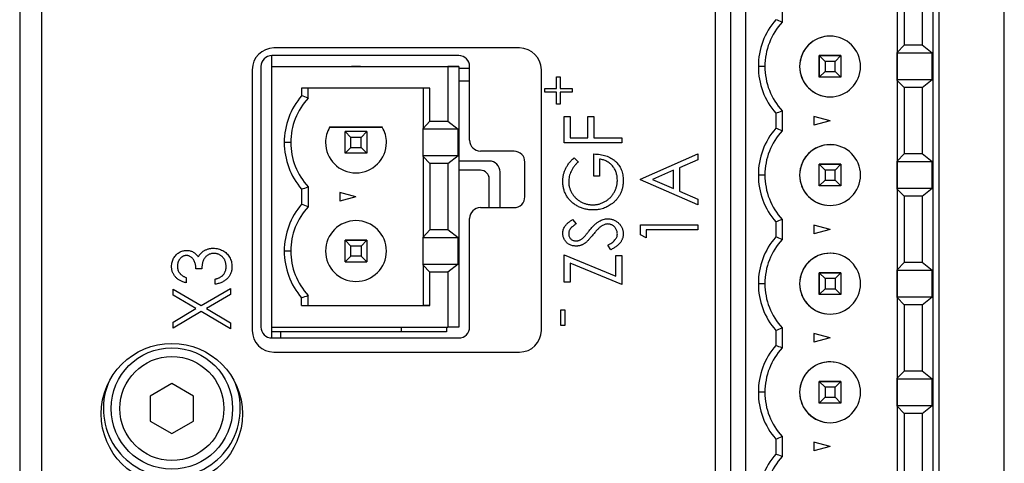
# Paper-space layout '1_1 scale views' of a CAD drawing. Header units: millimetres. Extents: x 0 to 420, y 0 to 297.
# Tile 22 of 48: x 170 to 216, y 130 to 151. Entities that reach past the tile are written whole.
import ezdxf

# ---------------------------------------------------------------- set-up
doc = ezdxf.new("R2010")
doc.units = ezdxf.units.MM

psp = doc.layouts.new('1_1 scale views')

# ---------------------------------------------------------------- linework, layer by layer
at = {"color": 7, "linetype": 'Continuous', "lineweight": 25}
for p, q in [((170.322, 208.942), (170.322, 119.542)), ((171.322, 207.742), (171.322, 89.342)), ((202.322, 182.342), (202.322, 110.342)), ((203.024, 182.242), (203.024, 110.242)), ((203.736, 110.241), (203.736, 182.241)), ((212.336, 182.241), (212.336, 110.241)), ((215.622, 110.342), (215.622, 182.342)), ((210.7, 181.241), (210.7, 111.241)), ((212.624, 117.242), (212.624, 175.242)), ((210.7, 153.097), (210.7, 149.385)), ((211.011, 152.766), (211.011, 149.716)), ((211.836, 152.766), (211.836, 149.716)), ((205.406, 151.702), (205.406, 150.781)), ((207.796, 150.129), (207.796, 150.129)), ((193.322, 149.592), (182.022, 149.592)), ((210.7, 149.385), (211.011, 149.716)), ((211.836, 149.716), (211.011, 149.716)), ((212.309, 149.346), (211.836, 149.716)), ((181.924, 148.742), (181.924, 149.242)), ((190.524, 149.242), (181.924, 149.242)), ((207.106, 149.241), (207.374, 148.974)), ((207.106, 148.241), (207.106, 149.241)), ((208.106, 149.241), (207.106, 149.241)), ((207.106, 149.241), (207.106, 149.241)), ((207.106, 149.241), (208.106, 149.241)), ((207.106, 149.241), (207.106, 148.241)), ((207.838, 148.974), (208.106, 149.241)), ((208.106, 149.241), (208.106, 148.241)), ((210.7, 149.346), (210.7, 149.385)), ((212.309, 149.346), (210.7, 149.346)), ((210.7, 148.136), (210.7, 149.346)), ((212.309, 148.136), (212.309, 149.346)), ((181.022, 148.592), (181.022, 136.592)), ((181.424, 148.742), (181.424, 136.742)), ((181.924, 148.742), (190.024, 148.742)), ((181.924, 136.742), (181.924, 148.742)), ((181.924, 148.742), (181.924, 148.742)), ((181.924, 148.742), (189.594, 148.742)), ((185.593, 148.742), (185.995, 148.742)), ((185.794, 148.742), (185.593, 148.742)), ((185.995, 148.742), (185.794, 148.742)), ((189.594, 148.742), (189.594, 148.742)), ((189.594, 148.742), (190.524, 148.742)), ((190.024, 148.742), (190.024, 146.217)), ((190.524, 148.742), (190.024, 148.742)), ((190.524, 148.742), (190.524, 136.742)), ((190.524, 148.742), (190.524, 148.742)), ((190.524, 148.662), (191.024, 148.662)), ((191.024, 145.342), (191.024, 148.742)), ((194.322, 136.592), (194.322, 148.592)), ((204.606, 148.741), (204.306, 148.741)), ((206.206, 148.741), (206.206, 148.741)), ((207.374, 148.974), (207.374, 148.509)), ((207.838, 148.974), (207.374, 148.974)), ((207.838, 148.509), (207.838, 148.974)), ((195.025, 147.72), (195.025, 148.267)), ((195.025, 148.267), (195.191, 148.267)), ((195.191, 148.267), (195.191, 147.72)), ((207.106, 148.241), (207.374, 148.509)), ((208.106, 148.241), (207.106, 148.241)), ((207.374, 148.509), (207.838, 148.509)), ((208.106, 148.241), (207.838, 148.509)), ((210.7, 148.097), (210.7, 148.136)), ((210.7, 148.136), (212.309, 148.136)), ((211.836, 147.766), (212.309, 148.136)), ((189.199, 147.742), (183.294, 147.742)), ((183.294, 147.742), (183.294, 147.396)), ((183.594, 147.281), (183.594, 147.742)), ((188.887, 147.742), (188.887, 145.886)), ((189.199, 146.217), (189.199, 147.742)), ((190.524, 148.085), (191.024, 148.085)), ((194.479, 147.554), (194.479, 147.72)), ((194.479, 147.72), (195.025, 147.72)), ((195.191, 147.72), (195.737, 147.72)), ((195.737, 147.72), (195.737, 147.554)), ((211.011, 147.766), (210.7, 148.097)), ((210.7, 148.097), (210.7, 144.385)), ((211.836, 147.766), (211.011, 147.766)), ((211.011, 147.766), (211.011, 144.716)), ((211.836, 147.766), (211.836, 144.716)), ((195.025, 147.554), (194.479, 147.554)), ((195.025, 147.008), (195.025, 147.554)), ((195.737, 147.554), (195.191, 147.554)), ((195.191, 147.554), (195.191, 147.008)), ((207.417, 147.354), (207.417, 147.354)), ((195.191, 147.008), (195.025, 147.008)), ((195.377, 145.22), (195.377, 146.442)), ((195.377, 146.442), (195.648, 146.442)), ((195.648, 146.442), (195.648, 145.458)), ((196.462, 145.458), (196.462, 146.442)), ((196.462, 146.442), (196.733, 146.442)), ((196.733, 146.442), (196.733, 145.458)), ((205.106, 146.587), (205.106, 145.896)), ((205.406, 146.702), (205.406, 145.781)), ((207.606, 146.241), (206.856, 146.442)), ((206.856, 146.442), (206.856, 146.041)), ((184.582, 145.942), (187.007, 145.942)), ((184.582, 145.942), (184.582, 145.942)), ((187.007, 145.942), (184.582, 145.942)), ((187.007, 145.942), (187.007, 145.942)), ((188.887, 145.886), (189.199, 146.217)), ((188.887, 145.847), (188.887, 145.886)), ((189.199, 146.217), (190.024, 146.217)), ((190.024, 146.217), (190.497, 145.847)), ((207.606, 146.241), (206.856, 146.041)), ((185.562, 145.474), (185.294, 145.742)), ((185.294, 144.742), (185.294, 145.742)), ((186.294, 145.742), (185.294, 145.742)), ((186.294, 145.742), (185.294, 145.742)), ((185.562, 145.01), (185.562, 145.474)), ((186.026, 145.474), (185.562, 145.474)), ((186.026, 145.474), (186.294, 145.742)), ((186.026, 145.01), (186.026, 145.474)), ((186.294, 145.742), (186.294, 144.742)), ((190.497, 145.847), (188.887, 145.847)), ((188.887, 144.637), (188.887, 145.847)), ((190.497, 144.637), (190.497, 145.847)), ((195.648, 145.458), (196.462, 145.458)), ((196.733, 145.458), (198.022, 145.458)), ((198.022, 145.458), (198.022, 145.22)), ((182.794, 145.242), (182.494, 145.242)), ((184.394, 145.242), (184.394, 145.242)), ((185.294, 144.742), (185.562, 145.01)), ((185.562, 145.01), (186.026, 145.01)), ((186.294, 144.742), (186.026, 145.01)), ((198.022, 145.22), (195.377, 145.22)), ((207.796, 145.129), (207.796, 145.129)), ((186.294, 144.742), (185.294, 144.742)), ((188.887, 144.598), (188.887, 144.637)), ((188.887, 144.637), (190.497, 144.637)), ((188.887, 144.598), (188.887, 140.886)), ((189.199, 144.267), (188.887, 144.598)), ((190.024, 144.267), (190.497, 144.637)), ((193.065, 144.842), (191.524, 144.842)), ((195.828, 144.542), (196.021, 144.351)), ((196.733, 143.694), (196.733, 144.712)), ((198.877, 143.558), (201.522, 144.712)), ((201.522, 144.712), (201.522, 144.449)), ((210.7, 144.385), (211.011, 144.716)), ((211.836, 144.716), (211.011, 144.716)), ((212.309, 144.346), (211.836, 144.716)), ((189.199, 144.267), (189.199, 141.217)), ((190.024, 144.267), (189.199, 144.267)), ((190.024, 144.267), (190.024, 141.217)), ((191.924, 144.385), (190.524, 144.385)), ((193.565, 142.742), (193.565, 144.342)), ((197.005, 144.474), (197.005, 143.694)), ((201.522, 144.449), (200.674, 144.08)), ((200.674, 144.08), (200.674, 143.003)), ((207.106, 144.241), (207.374, 143.974)), ((208.106, 144.241), (207.106, 144.241)), ((207.106, 143.241), (207.106, 144.241)), ((207.106, 143.241), (207.106, 144.241)), ((207.106, 144.241), (207.106, 144.241)), ((207.106, 144.241), (208.106, 144.241)), ((207.838, 143.974), (208.106, 144.241)), ((208.106, 144.241), (208.106, 143.241)), ((210.7, 144.346), (210.7, 144.385)), ((212.309, 144.346), (210.7, 144.346)), ((210.7, 143.136), (210.7, 144.346)), ((212.309, 143.136), (212.309, 144.346)), ((191.524, 143.962), (190.524, 143.962)), ((191.524, 143.962), (190.524, 143.962)), ((191.524, 143.962), (191.524, 143.962)), ((191.912, 143.659), (191.912, 143.659)), ((192.424, 142.242), (192.424, 143.885)), ((197.005, 143.694), (196.733, 143.694)), ((200.403, 143.961), (199.44, 143.541)), ((200.403, 143.122), (200.403, 143.961)), ((204.606, 143.741), (204.306, 143.741)), ((206.206, 143.741), (206.206, 143.741)), ((207.838, 143.974), (207.374, 143.974)), ((207.374, 143.974), (207.374, 143.509)), ((207.838, 143.509), (207.838, 143.974)), ((183.594, 143.202), (183.594, 142.281)), ((191.924, 142.242), (191.924, 143.562)), ((198.877, 143.524), (198.877, 143.558)), ((201.522, 142.371), (198.877, 143.524)), ((199.44, 143.541), (200.403, 143.122)), ((207.106, 143.241), (207.374, 143.509)), ((208.106, 143.241), (207.106, 143.241)), ((207.374, 143.509), (207.838, 143.509)), ((208.106, 143.241), (207.838, 143.509)), ((183.294, 143.088), (183.294, 142.396)), ((185.794, 142.742), (185.044, 142.943)), ((185.044, 142.943), (185.044, 142.541)), ((185.794, 142.742), (185.044, 142.541)), ((200.674, 143.003), (201.522, 142.633)), ((210.7, 143.097), (210.7, 143.136)), ((210.7, 143.136), (212.309, 143.136)), ((210.7, 143.097), (210.7, 139.385)), ((211.011, 142.766), (210.7, 143.097)), ((211.011, 142.766), (211.011, 139.716)), ((211.836, 142.766), (211.011, 142.766)), ((211.836, 142.766), (212.309, 143.136)), ((211.836, 142.766), (211.836, 139.716)), ((201.522, 142.633), (201.522, 142.371)), ((207.417, 142.354), (207.417, 142.354)), ((191.524, 142.242), (193.065, 142.242)), ((191.024, 136.742), (191.024, 141.742)), ((195.757, 141.693), (195.919, 141.492)), ((198.877, 140.987), (198.877, 141.455)), ((198.877, 141.455), (201.522, 141.455)), ((201.522, 141.455), (201.522, 141.218)), ((205.106, 141.587), (205.106, 140.896)), ((205.406, 141.702), (205.406, 140.781)), ((207.606, 141.241), (206.856, 141.442)), ((206.856, 141.442), (206.856, 141.041)), ((188.887, 140.886), (189.199, 141.217)), ((188.887, 140.847), (188.887, 140.886)), ((190.024, 141.217), (189.199, 141.217)), ((190.497, 140.847), (190.024, 141.217)), ((199.148, 140.845), (198.877, 140.987)), ((201.522, 141.218), (199.148, 141.218)), ((199.148, 141.218), (199.148, 140.845)), ((207.606, 141.241), (206.856, 141.041)), ((185.294, 140.742), (185.562, 140.474)), ((186.294, 140.742), (185.294, 140.742)), ((185.294, 139.742), (185.294, 140.742)), ((185.294, 140.742), (186.294, 140.742)), ((186.026, 140.474), (185.562, 140.474)), ((185.562, 140.01), (185.562, 140.474)), ((186.026, 140.474), (186.294, 140.742)), ((186.026, 140.474), (186.026, 140.01)), ((186.294, 140.742), (186.294, 139.742)), ((190.497, 140.847), (188.887, 140.847)), ((188.887, 139.637), (188.887, 140.847)), ((190.497, 139.637), (190.497, 140.847)), ((197.512, 140.302), (197.378, 140.511)), ((182.794, 140.242), (182.494, 140.242)), ((185.562, 140.01), (185.294, 139.742)), ((186.026, 140.01), (185.562, 140.01)), ((186.026, 140.01), (186.294, 139.742)), ((195.377, 138.809), (195.377, 140.064)), ((195.377, 140.064), (197.751, 139.08)), ((197.751, 139.08), (197.751, 140.031)), ((197.751, 140.031), (198.022, 140.031)), ((198.022, 140.031), (198.022, 138.708)), ((207.796, 140.129), (207.796, 140.129)), ((185.294, 139.742), (186.294, 139.742)), ((188.887, 139.598), (188.887, 139.637)), ((188.887, 139.637), (190.497, 139.637)), ((188.887, 139.598), (188.887, 137.742)), ((189.199, 139.267), (188.887, 139.598)), ((190.497, 139.637), (190.024, 139.267)), ((198.022, 138.708), (195.648, 139.692)), ((195.648, 139.692), (195.648, 138.809)), ((210.7, 139.385), (211.011, 139.716)), ((211.836, 139.716), (211.011, 139.716)), ((212.309, 139.346), (211.836, 139.716)), ((178.699, 139.425), (178.428, 139.425)), ((189.199, 137.742), (189.199, 139.267)), ((190.024, 139.267), (189.199, 139.267)), ((190.024, 139.267), (190.024, 136.742)), ((207.106, 139.241), (207.374, 138.974)), ((208.106, 139.241), (207.106, 139.241)), ((207.106, 138.241), (207.106, 139.241)), ((207.106, 139.241), (207.106, 138.241)), ((207.106, 139.241), (207.106, 139.241)), ((207.106, 139.241), (208.106, 139.241)), ((207.838, 138.974), (208.106, 139.241)), ((208.106, 139.241), (208.106, 138.241)), ((210.7, 139.346), (210.7, 139.385)), ((212.309, 139.346), (210.7, 139.346)), ((210.7, 138.136), (210.7, 139.346)), ((212.309, 138.136), (212.309, 139.346)), ((177.987, 139.018), (177.987, 138.78)), ((179.31, 138.712), (179.31, 138.95)), ((195.648, 138.809), (195.377, 138.809)), ((204.606, 138.741), (204.306, 138.741)), ((206.206, 138.741), (206.206, 138.741)), ((207.838, 138.974), (207.374, 138.974)), ((207.374, 138.974), (207.374, 138.509)), ((207.838, 138.974), (207.838, 138.509)), ((177.377, 138.492), (178.67, 137.733)), ((177.377, 138.211), (177.377, 138.492)), ((178.431, 137.593), (177.377, 138.211)), ((178.67, 137.733), (180.022, 138.526)), ((180.022, 138.245), (178.91, 137.593)), ((180.022, 138.526), (180.022, 138.245)), ((183.594, 137.742), (183.594, 138.202)), ((207.106, 138.241), (207.374, 138.509)), ((208.106, 138.241), (207.106, 138.241)), ((207.374, 138.509), (207.838, 138.509)), ((208.106, 138.241), (207.838, 138.509)), ((183.294, 137.742), (183.294, 138.088)), ((183.294, 137.742), (189.199, 137.742)), ((183.294, 137.742), (183.594, 137.742)), ((183.594, 137.742), (183.594, 137.742)), ((183.594, 137.742), (188.887, 137.742)), ((189.199, 137.742), (188.887, 137.742)), ((188.887, 137.742), (188.887, 137.742)), ((210.7, 138.097), (210.7, 138.136)), ((210.7, 138.136), (212.309, 138.136)), ((211.011, 137.766), (210.7, 138.097)), ((210.7, 138.097), (210.7, 134.385)), ((211.836, 137.766), (211.011, 137.766)), ((211.011, 137.766), (211.011, 134.716)), ((211.836, 137.766), (212.309, 138.136)), ((211.836, 137.766), (211.836, 134.716)), ((177.377, 136.974), (178.431, 137.593)), ((178.67, 137.453), (177.377, 136.694)), ((180.022, 136.66), (178.67, 137.453)), ((178.91, 137.593), (180.022, 136.94)), ((195.215, 136.822), (195.215, 137.534)), ((195.215, 137.534), (195.405, 137.534)), ((195.405, 137.534), (195.405, 136.822)), ((207.417, 137.354), (207.417, 137.354)), ((177.377, 136.694), (177.377, 136.974)), ((180.022, 136.94), (180.022, 136.66)), ((195.405, 136.822), (195.215, 136.822)), ((181.924, 136.242), (181.924, 136.742)), ((181.924, 136.742), (190.024, 136.742)), ((187.869, 136.527), (181.924, 136.527)), ((182.324, 136.527), (182.324, 136.242)), ((182.324, 136.527), (182.324, 136.242)), ((189.959, 136.742), (189.959, 136.527)), ((190.524, 136.742), (190.024, 136.742)), ((205.106, 136.587), (205.106, 135.896)), ((205.406, 136.702), (205.406, 135.781)), ((207.606, 136.241), (206.856, 136.442)), ((206.856, 136.442), (206.856, 136.041)), ((181.924, 136.242), (190.524, 136.242)), ((207.606, 136.241), (206.856, 136.041)), ((182.022, 135.592), (193.322, 135.592)), ((207.796, 135.129), (207.796, 135.129)), ((210.7, 134.385), (211.011, 134.716)), ((211.836, 134.716), (211.011, 134.716)), ((212.309, 134.346), (211.836, 134.716)), ((177.324, 134.146), (176.324, 133.569)), ((178.324, 133.569), (177.324, 134.146)), ((207.106, 134.241), (207.374, 133.974)), ((207.106, 133.241), (207.106, 134.241)), ((208.106, 134.241), (207.106, 134.241)), ((207.106, 134.241), (207.106, 134.241)), ((207.106, 134.241), (208.106, 134.241)), ((207.106, 133.241), (207.106, 134.241)), ((207.838, 133.974), (208.106, 134.241)), ((208.106, 134.241), (208.106, 133.241)), ((210.7, 134.346), (210.7, 134.385)), ((212.309, 134.346), (210.7, 134.346)), ((210.7, 133.136), (210.7, 134.346)), ((212.309, 133.136), (212.309, 134.346)), ((204.606, 133.741), (204.306, 133.741)), ((206.206, 133.741), (206.206, 133.741)), ((207.374, 133.974), (207.374, 133.509)), ((207.838, 133.974), (207.374, 133.974)), ((207.838, 133.509), (207.838, 133.974)), ((176.324, 133.569), (176.324, 132.414)), ((178.324, 132.414), (178.324, 133.569)), ((207.106, 133.241), (207.374, 133.509)), ((208.106, 133.241), (207.106, 133.241)), ((207.374, 133.509), (207.838, 133.509)), ((208.106, 133.241), (207.838, 133.509)), ((210.7, 133.097), (210.7, 133.136)), ((210.7, 133.136), (212.309, 133.136)), ((211.011, 132.766), (210.7, 133.097)), ((210.7, 133.097), (210.7, 129.385)), ((211.836, 132.766), (211.011, 132.766)), ((211.011, 132.766), (211.011, 129.716)), ((211.836, 132.766), (212.309, 133.136)), ((211.836, 132.766), (211.836, 129.716)), ((176.324, 132.414), (177.324, 131.837)), ((177.324, 131.837), (178.324, 132.414)), ((207.417, 132.354), (207.417, 132.354)), ((205.106, 131.587), (205.106, 130.896)), ((205.406, 131.702), (205.406, 130.781)), ((207.606, 131.241), (206.856, 131.442)), ((206.856, 131.442), (206.856, 131.041)), ((207.606, 131.241), (206.856, 131.041))]:
    psp.add_line(p, q, dxfattribs=at)
at = {"color": 8, "linetype": 'Continuous', "lineweight": 25}
psp.add_line((187.869, 136.742), (187.869, 136.527), dxfattribs=at)
at = {"color": 7, "linetype": 'Continuous', "lineweight": 25, "flags": 128}
psp.add_lwpolyline([(189.959, 136.527), (189.919, 136.527), (189.8, 136.527), (189.607, 136.527), (189.347, 136.527), (189.03, 136.527), (188.669, 136.527), (188.277, 136.527), (187.869, 136.527)], dxfattribs=at)
at = {"color": 7, "linetype": 'Continuous', "lineweight": 25}
for centre, radius in [((177.322, 132.742), 3.25), ((177.324, 132.992), 2.794), ((177.324, 132.992), 2.394)]:
    psp.add_circle(centre, radius, dxfattribs=at)
for centre, radius, start, end in [((207.606, 148.741), 3.3, 139.2509, 180), ((207.606, 148.741), 3, 137.1666, 180), ((207.606, 148.741), 1.4, 360, 180), ((207.606, 148.741), 1.4, 82.2325, 180), ((182.022, 148.592), 1, 90, 180), ((193.322, 148.592), 1, 0, 90), ((181.924, 148.742), 0.5, 90, 180), ((190.524, 148.742), 0.5, 0, 90), ((207.606, 148.741), 3.3, 180, 220.7491), ((207.606, 148.741), 3, 180, 222.8334), ((207.606, 148.741), 1.4, 180, 360), ((207.606, 148.741), 1.4, 180, 262.2325), ((185.794, 145.242), 3.3, 139.2509, 180), ((185.794, 145.242), 3, 137.1666, 180), ((185.794, 145.242), 1.4, 150, 180), ((185.794, 145.242), 1.4, 150, 180), ((185.794, 145.242), 1.4, 0, 30), ((185.794, 145.242), 1.4, 0, 30), ((207.606, 143.741), 3.3, 139.2509, 180), ((207.606, 143.741), 3, 137.1666, 180), ((185.794, 145.242), 3.3, 180, 220.7491), ((185.794, 145.242), 3, 180, 222.8334), ((185.794, 145.242), 3, 180, 222.8334), ((185.794, 145.242), 1.4, 180, 0), ((191.524, 145.342), 0.5, 180, 270), ((207.606, 143.741), 1.4, 360, 180), ((207.606, 143.741), 1.4, 82.2325, 180), ((193.065, 144.342), 0.5, 0, 90), ((191.924, 143.885), 0.5, 0, 90), ((191.524, 143.562), 0.4, 0, 90), ((191.524, 143.562), 0.4, 14.0362, 90), ((207.606, 143.741), 3.3, 180, 220.7491), ((207.606, 143.741), 3, 180, 222.8334), ((207.606, 143.741), 1.4, 180, 360), ((207.606, 143.741), 1.4, 180, 262.2325), ((193.065, 142.742), 0.5, 270, 0), ((185.794, 140.242), 3.3, 139.2509, 180), ((185.794, 140.242), 3, 137.1666, 180), ((191.524, 141.742), 0.5, 90, 180), ((185.794, 140.242), 1.4, 0, 180), ((185.794, 140.242), 1.4, 0, 180), ((207.606, 138.741), 3.3, 139.2509, 180), ((207.606, 138.741), 3, 137.1666, 180), ((185.794, 140.242), 3.3, 180, 220.7491), ((185.794, 140.242), 3, 180, 222.8334), ((185.794, 140.242), 3, 180, 222.8334), ((185.794, 140.242), 1.4, 180, 0), ((207.606, 138.741), 1.4, 360, 180), ((207.606, 138.741), 1.4, 82.2325, 180), ((207.606, 138.741), 3.3, 180, 220.7491), ((207.606, 138.741), 3, 180, 222.8334), ((207.606, 138.741), 1.4, 180, 360), ((207.606, 138.741), 1.4, 180, 262.2325), ((182.022, 136.592), 1, 180, 270), ((181.924, 136.742), 0.5, 180, 270), ((190.524, 136.742), 0.5, 270, 0), ((193.322, 136.592), 1, 270, 0), ((207.606, 133.741), 3.3, 139.2509, 180), ((207.606, 133.741), 3, 137.1666, 180), ((207.606, 133.741), 1.4, 360, 180), ((207.606, 133.741), 1.4, 82.2325, 180), ((177.322, 132.992), 3.15, 158.4902, 270), ((177.322, 132.992), 3.15, 270, 21.5098), ((207.606, 133.741), 3.3, 180, 220.7491), ((207.606, 133.741), 3, 180, 222.8334), ((207.606, 133.741), 1.4, 180, 360), ((207.606, 133.741), 1.4, 180, 262.2325), ((207.606, 128.741), 3.3, 139.2509, 180), ((207.606, 128.741), 3, 137.1666, 180)]:
    psp.add_arc(centre, radius, start, end, dxfattribs=at)
for points in [[(205.406, 150.781), (205.306, 150.82), (205.206, 150.858), (205.106, 150.896)], [(183.594, 147.281), (183.494, 147.32), (183.394, 147.359), (183.294, 147.396)], [(205.106, 146.587), (205.206, 146.625), (205.306, 146.663), (205.406, 146.702)], [(205.406, 145.781), (205.306, 145.82), (205.206, 145.858), (205.106, 145.896)], [(183.294, 143.088), (183.394, 143.125), (183.494, 143.163), (183.594, 143.202)], [(183.594, 142.281), (183.494, 142.32), (183.394, 142.359), (183.294, 142.396)], [(205.106, 141.587), (205.206, 141.625), (205.306, 141.663), (205.406, 141.702)], [(205.406, 140.781), (205.306, 140.82), (205.206, 140.858), (205.106, 140.896)], [(183.294, 138.088), (183.394, 138.125), (183.494, 138.163), (183.594, 138.202)], [(205.106, 136.587), (205.206, 136.625), (205.306, 136.663), (205.406, 136.702)], [(205.406, 135.781), (205.306, 135.82), (205.206, 135.858), (205.106, 135.896)], [(205.106, 131.587), (205.206, 131.625), (205.306, 131.663), (205.406, 131.702)], [(205.406, 130.781), (205.306, 130.82), (205.206, 130.858), (205.106, 130.896)]]:
    psp.add_open_spline(points, degree=3, dxfattribs=at)
for points, knots in [([(195.309, 143.446), (195.309, 143.471), (195.31, 143.521), (195.316, 143.596), (195.326, 143.669), (195.339, 143.741), (195.356, 143.812), (195.377, 143.882), (195.403, 143.951), (195.432, 144.019), (195.465, 144.086), (195.503, 144.152), (195.545, 144.219), (195.593, 144.284), (195.645, 144.35), (195.702, 144.414), (195.762, 144.479), (195.806, 144.521), (195.828, 144.542)], [0, 0, 0, 0, 0.0602036, 0.1201411, 0.179121, 0.2377236, 0.2962097, 0.3546634, 0.4128493, 0.4718916, 0.5315934, 0.5925176, 0.6554131, 0.7200994, 0.7867494, 0.8555214, 0.9265748, 1, 1, 1, 1]), ([(196.733, 144.712), (196.784, 144.71), (196.883, 144.708), (197.027, 144.691), (197.164, 144.666), (197.292, 144.629), (197.412, 144.583), (197.524, 144.525), (197.629, 144.458), (197.724, 144.381), (197.81, 144.295), (197.886, 144.202), (197.949, 144.101), (198.001, 143.993), (198.041, 143.879), (198.07, 143.758), (198.087, 143.63), (198.089, 143.542), (198.09, 143.497)], [0, 0, 0, 0, 0.073867, 0.144522, 0.211791, 0.276489, 0.339083, 0.400258, 0.460177, 0.520194, 0.579322, 0.637323, 0.694965, 0.752566, 0.811419, 0.87164, 0.934384, 1, 1, 1, 1]), ([(196.021, 144.351), (195.986, 144.318), (195.919, 144.251), (195.829, 144.143), (195.753, 144.03), (195.691, 143.914), (195.642, 143.795), (195.607, 143.677), (195.584, 143.561), (195.581, 143.483), (195.58, 143.445)], [0, 0, 0, 0, 0.139721, 0.274607, 0.405509, 0.533755, 0.657714, 0.775781, 0.889741, 1, 1, 1, 1]), ([(197.819, 143.514), (197.818, 143.546), (197.817, 143.607), (197.806, 143.698), (197.789, 143.784), (197.763, 143.867), (197.732, 143.947), (197.692, 144.022), (197.646, 144.094), (197.593, 144.162), (197.534, 144.224), (197.472, 144.281), (197.404, 144.33), (197.333, 144.373), (197.257, 144.409), (197.177, 144.438), (197.092, 144.46), (197.034, 144.47), (197.005, 144.474)], [0, 0, 0, 0, 0.067961, 0.133633, 0.197438, 0.259579, 0.321561, 0.382995, 0.444612, 0.506931, 0.569085, 0.62994, 0.690332, 0.750208, 0.810958, 0.872254, 0.935348, 1, 1, 1, 1]), ([(196.698, 142.134), (196.667, 142.134), (196.605, 142.135), (196.514, 142.143), (196.424, 142.156), (196.335, 142.175), (196.248, 142.2), (196.163, 142.229), (196.08, 142.264), (195.998, 142.303), (195.919, 142.348), (195.845, 142.397), (195.775, 142.449), (195.709, 142.506), (195.648, 142.566), (195.591, 142.631), (195.538, 142.7), (195.491, 142.772), (195.448, 142.848), (195.41, 142.926), (195.379, 143.007), (195.353, 143.09), (195.334, 143.175), (195.32, 143.263), (195.31, 143.354), (195.309, 143.415), (195.309, 143.446)], [0, 0, 0, 0, 0.043752, 0.086902, 0.1296, 0.171756, 0.214081, 0.256123, 0.298672, 0.341237, 0.38374, 0.425368, 0.466369, 0.506879, 0.547294, 0.587618, 0.628025, 0.668757, 0.709595, 0.750053, 0.790569, 0.831201, 0.872251, 0.914042, 0.956496, 1, 1, 1, 1]), ([(195.58, 143.445), (195.58, 143.422), (195.581, 143.375), (195.589, 143.306), (195.6, 143.237), (195.617, 143.169), (195.638, 143.102), (195.664, 143.036), (195.695, 142.971), (195.731, 142.907), (195.769, 142.845), (195.813, 142.787), (195.859, 142.731), (195.909, 142.68), (195.962, 142.632), (196.018, 142.588), (196.078, 142.548), (196.14, 142.511), (196.205, 142.478), (196.272, 142.449), (196.339, 142.426), (196.407, 142.405), (196.476, 142.39), (196.546, 142.38), (196.616, 142.372), (196.664, 142.371), (196.688, 142.371)], [0, 0, 0, 0, 0.04086, 0.081623, 0.122417, 0.162865, 0.203767, 0.245308, 0.287383, 0.330177, 0.37301, 0.415276, 0.457228, 0.499021, 0.540647, 0.582301, 0.624179, 0.666896, 0.709514, 0.751644, 0.79304, 0.834649, 0.875558, 0.916866, 0.958212, 1, 1, 1, 1]), ([(196.688, 142.371), (196.712, 142.371), (196.761, 142.372), (196.833, 142.38), (196.905, 142.391), (196.976, 142.408), (197.045, 142.429), (197.115, 142.455), (197.182, 142.486), (197.249, 142.52), (197.313, 142.56), (197.375, 142.602), (197.432, 142.649), (197.487, 142.699), (197.538, 142.752), (197.584, 142.81), (197.628, 142.871), (197.668, 142.935), (197.703, 143.001), (197.735, 143.07), (197.76, 143.14), (197.781, 143.212), (197.799, 143.285), (197.81, 143.36), (197.818, 143.437), (197.819, 143.488), (197.819, 143.514)], [0, 0, 0, 0, 0.040913, 0.081723, 0.122258, 0.162728, 0.203318, 0.244385, 0.28603, 0.328182, 0.370467, 0.412394, 0.453492, 0.494597, 0.535891, 0.577176, 0.619032, 0.661219, 0.703509, 0.745546, 0.78755, 0.829276, 0.871256, 0.913546, 0.956421, 1, 1, 1, 1]), ([(198.09, 143.497), (198.09, 143.469), (198.089, 143.415), (198.083, 143.334), (198.074, 143.255), (198.06, 143.179), (198.042, 143.105), (198.02, 143.033), (197.995, 142.963), (197.966, 142.895), (197.932, 142.83), (197.895, 142.767), (197.854, 142.706), (197.809, 142.647), (197.761, 142.59), (197.707, 142.536), (197.651, 142.484), (197.61, 142.451), (197.59, 142.435)], [0, 0, 0, 0, 0.06786, 0.134132, 0.198965, 0.262597, 0.325146, 0.3865, 0.447578, 0.507762, 0.567858, 0.627895, 0.688079, 0.748875, 0.810239, 0.872356, 0.935747, 1, 1, 1, 1]), ([(197.59, 142.435), (197.558, 142.411), (197.493, 142.363), (197.391, 142.302), (197.285, 142.25), (197.175, 142.207), (197.061, 142.174), (196.943, 142.15), (196.822, 142.136), (196.74, 142.135), (196.698, 142.134)], [0, 0, 0, 0, 0.1259298, 0.2503847, 0.3727417, 0.4953966, 0.6185375, 0.7431898, 0.8700212, 1, 1, 1, 1]), ([(195.309, 141.058), (195.31, 141.086), (195.312, 141.142), (195.331, 141.225), (195.361, 141.304), (195.396, 141.368), (195.431, 141.417), (195.462, 141.455), (195.499, 141.494), (195.541, 141.532), (195.588, 141.572), (195.639, 141.612), (195.696, 141.652), (195.736, 141.679), (195.757, 141.693)], [0, 0, 0, 0, 0.103783, 0.205842, 0.309492, 0.415873, 0.47242, 0.532532, 0.597941, 0.667983, 0.743273, 0.823515, 0.908976, 1, 1, 1, 1]), ([(195.919, 141.492), (195.903, 141.481), (195.871, 141.459), (195.825, 141.426), (195.784, 141.396), (195.749, 141.365), (195.716, 141.337), (195.688, 141.309), (195.665, 141.283), (195.64, 141.25), (195.616, 141.208), (195.595, 141.156), (195.583, 141.101), (195.581, 141.063), (195.58, 141.044)], [0, 0, 0, 0, 0.102518, 0.196836, 0.284286, 0.364276, 0.43772, 0.504015, 0.563384, 0.616213, 0.713942, 0.809028, 0.904169, 1, 1, 1, 1]), ([(196.52, 141.176), (196.541, 141.202), (196.582, 141.251), (196.643, 141.321), (196.702, 141.384), (196.76, 141.441), (196.816, 141.493), (196.869, 141.538), (196.922, 141.577), (196.988, 141.619), (197.071, 141.662), (197.172, 141.699), (197.273, 141.722), (197.341, 141.725), (197.374, 141.727)], [0, 0, 0, 0, 0.093743, 0.181579, 0.264291, 0.34161, 0.413299, 0.480203, 0.542183, 0.599072, 0.705669, 0.807053, 0.904504, 1, 1, 1, 1]), ([(197.111, 141.405), (197.096, 141.395), (197.064, 141.373), (197.017, 141.335), (196.967, 141.292), (196.916, 141.241), (196.862, 141.186), (196.806, 141.124), (196.748, 141.057), (196.709, 141.009), (196.689, 140.985)], [0, 0, 0, 0, 0.0922154, 0.1931234, 0.303016, 0.4227346, 0.5524795, 0.6917527, 0.8406673, 1, 1, 1, 1]), ([(197.37, 141.489), (197.348, 141.488), (197.304, 141.486), (197.238, 141.469), (197.173, 141.443), (197.132, 141.418), (197.111, 141.405)], [0, 0, 0, 0, 0.238423, 0.481069, 0.733042, 1, 1, 1, 1]), ([(197.819, 141.028), (197.818, 141.049), (197.817, 141.09), (197.805, 141.15), (197.785, 141.209), (197.758, 141.264), (197.725, 141.316), (197.686, 141.362), (197.641, 141.401), (197.592, 141.433), (197.539, 141.458), (197.484, 141.476), (197.428, 141.487), (197.39, 141.488), (197.37, 141.489)], [0, 0, 0, 0, 0.086803, 0.172059, 0.257306, 0.344421, 0.430701, 0.513679, 0.596096, 0.678464, 0.759624, 0.839952, 0.919111, 1, 1, 1, 1]), ([(197.374, 141.727), (197.398, 141.726), (197.445, 141.725), (197.514, 141.715), (197.581, 141.7), (197.645, 141.677), (197.707, 141.649), (197.766, 141.614), (197.823, 141.573), (197.877, 141.527), (197.927, 141.475), (197.971, 141.421), (198.008, 141.364), (198.038, 141.303), (198.061, 141.24), (198.078, 141.175), (198.089, 141.106), (198.09, 141.06), (198.09, 141.036)], [0, 0, 0, 0, 0.0643697, 0.1273507, 0.1889301, 0.2503955, 0.311598, 0.3737414, 0.4370033, 0.5023283, 0.5674945, 0.6302997, 0.6920622, 0.7525836, 0.8130193, 0.8740107, 0.9361097, 1, 1, 1, 1]), ([(195.926, 140.471), (195.898, 140.472), (195.843, 140.474), (195.762, 140.489), (195.685, 140.512), (195.613, 140.546), (195.545, 140.587), (195.485, 140.636), (195.433, 140.694), (195.388, 140.759), (195.353, 140.829), (195.327, 140.903), (195.312, 140.98), (195.31, 141.032), (195.309, 141.058)], [0, 0, 0, 0, 0.08828, 0.174397, 0.25839, 0.342506, 0.42517, 0.506808, 0.588159, 0.670785, 0.753361, 0.834865, 0.916697, 1, 1, 1, 1]), ([(195.58, 141.044), (195.581, 141.021), (195.583, 140.975), (195.602, 140.91), (195.632, 140.851), (195.675, 140.801), (195.726, 140.761), (195.784, 140.73), (195.848, 140.712), (195.892, 140.71), (195.915, 140.709)], [0, 0, 0, 0, 0.133455, 0.259416, 0.380185, 0.504383, 0.62823, 0.748999, 0.871528, 1, 1, 1, 1]), ([(196.257, 140.863), (196.262, 140.868), (196.274, 140.88), (196.294, 140.902), (196.319, 140.931), (196.35, 140.967), (196.386, 141.009), (196.425, 141.059), (196.471, 141.116), (196.503, 141.155), (196.52, 141.176)], [0, 0, 0, 0, 0.0530393, 0.1262884, 0.2188716, 0.3344573, 0.4694092, 0.6257384, 0.8022669, 1, 1, 1, 1]), ([(196.689, 140.985), (196.669, 140.96), (196.631, 140.913), (196.575, 140.847), (196.523, 140.789), (196.477, 140.737), (196.433, 140.693), (196.395, 140.655), (196.361, 140.625), (196.339, 140.609), (196.329, 140.602)], [0, 0, 0, 0, 0.179531, 0.344499, 0.49212, 0.62537, 0.742105, 0.843182, 0.929541, 1, 1, 1, 1]), ([(197.378, 140.511), (197.413, 140.53), (197.479, 140.565), (197.569, 140.624), (197.646, 140.686), (197.709, 140.749), (197.758, 140.815), (197.793, 140.884), (197.815, 140.955), (197.818, 141.004), (197.819, 141.028)], [0, 0, 0, 0, 0.165307, 0.315251, 0.451801, 0.576089, 0.690151, 0.796612, 0.898685, 1, 1, 1, 1]), ([(198.09, 141.036), (198.09, 141.018), (198.089, 140.982), (198.082, 140.928), (198.073, 140.876), (198.057, 140.825), (198.039, 140.775), (198.016, 140.727), (197.989, 140.68), (197.957, 140.634), (197.921, 140.589), (197.879, 140.545), (197.832, 140.502), (197.779, 140.459), (197.72, 140.419), (197.656, 140.379), (197.586, 140.339), (197.537, 140.315), (197.512, 140.302)], [0, 0, 0, 0, 0.055096, 0.109462, 0.163344, 0.216795, 0.269908, 0.323706, 0.378534, 0.43428, 0.492047, 0.553295, 0.617618, 0.685653, 0.757861, 0.834237, 0.914657, 1, 1, 1, 1]), ([(195.915, 140.709), (195.929, 140.709), (195.958, 140.71), (196, 140.717), (196.041, 140.727), (196.082, 140.742), (196.125, 140.762), (196.167, 140.789), (196.212, 140.823), (196.242, 140.849), (196.257, 140.863)], [0, 0, 0, 0, 0.110397, 0.22189, 0.331198, 0.444121, 0.563106, 0.695029, 0.839744, 1, 1, 1, 1]), ([(196.329, 140.602), (196.313, 140.591), (196.283, 140.571), (196.235, 140.544), (196.186, 140.522), (196.136, 140.503), (196.085, 140.49), (196.033, 140.478), (195.98, 140.473), (195.944, 140.472), (195.926, 140.471)], [0, 0, 0, 0, 0.1308607, 0.2576875, 0.3822691, 0.5058294, 0.6283475, 0.7515573, 0.8754855, 1, 1, 1, 1]), ([(177.309, 139.533), (177.31, 139.566), (177.312, 139.632), (177.331, 139.728), (177.36, 139.821), (177.402, 139.909), (177.453, 139.991), (177.513, 140.064), (177.582, 140.127), (177.658, 140.179), (177.74, 140.22), (177.823, 140.25), (177.909, 140.269), (177.967, 140.272), (177.996, 140.273)], [0, 0, 0, 0, 0.088138, 0.174789, 0.261254, 0.348871, 0.435365, 0.519006, 0.601705, 0.684367, 0.766025, 0.844873, 0.922249, 1, 1, 1, 1]), ([(177.995, 140.035), (177.981, 140.035), (177.954, 140.034), (177.914, 140.027), (177.874, 140.017), (177.837, 140), (177.801, 139.981), (177.767, 139.956), (177.734, 139.927), (177.702, 139.895), (177.674, 139.858), (177.649, 139.819), (177.628, 139.778), (177.61, 139.734), (177.597, 139.688), (177.587, 139.639), (177.581, 139.589), (177.58, 139.554), (177.58, 139.536)], [0, 0, 0, 0, 0.057377, 0.114021, 0.169626, 0.225575, 0.281802, 0.340302, 0.400704, 0.464088, 0.528456, 0.592239, 0.656636, 0.721572, 0.788072, 0.85622, 0.926477, 1, 1, 1, 1]), ([(178.428, 139.425), (178.427, 139.454), (178.426, 139.512), (178.414, 139.596), (178.395, 139.677), (178.367, 139.752), (178.334, 139.821), (178.297, 139.881), (178.254, 139.93), (178.208, 139.969), (178.158, 139.999), (178.106, 140.019), (178.051, 140.033), (178.014, 140.034), (177.995, 140.035)], [0, 0, 0, 0, 0.105784, 0.207983, 0.306967, 0.404445, 0.496422, 0.580315, 0.657939, 0.730247, 0.799039, 0.865603, 0.932319, 1, 1, 1, 1]), ([(177.996, 140.273), (178.024, 140.272), (178.079, 140.27), (178.159, 140.255), (178.234, 140.232), (178.305, 140.199), (178.371, 140.156), (178.433, 140.104), (178.49, 140.042), (178.523, 139.995), (178.54, 139.971)], [0, 0, 0, 0, 0.128961, 0.252356, 0.372719, 0.492297, 0.612547, 0.736291, 0.864891, 1, 1, 1, 1]), ([(178.54, 139.971), (178.554, 139.997), (178.581, 140.048), (178.635, 140.116), (178.695, 140.179), (178.742, 140.213), (178.766, 140.231)], [0, 0, 0, 0, 0.250371, 0.498095, 0.745866, 1, 1, 1, 1]), ([(179.259, 140.137), (179.235, 140.136), (179.185, 140.135), (179.113, 140.118), (179.044, 140.093), (178.977, 140.058), (178.917, 140.015), (178.863, 139.965), (178.817, 139.907), (178.786, 139.853), (178.765, 139.805), (178.751, 139.764), (178.739, 139.719), (178.727, 139.669), (178.718, 139.614), (178.71, 139.555), (178.704, 139.491), (178.701, 139.447), (178.699, 139.425)], [0, 0, 0, 0, 0.072474, 0.144318, 0.216242, 0.29025, 0.363739, 0.435884, 0.506985, 0.579718, 0.618389, 0.660844, 0.706661, 0.757283, 0.811175, 0.869969, 0.932717, 1, 1, 1, 1]), ([(178.766, 140.231), (178.784, 140.242), (178.819, 140.266), (178.874, 140.294), (178.93, 140.319), (178.989, 140.339), (179.048, 140.355), (179.11, 140.366), (179.172, 140.373), (179.215, 140.374), (179.236, 140.374)], [0, 0, 0, 0, 0.126046, 0.250947, 0.373622, 0.497176, 0.620273, 0.744382, 0.87147, 1, 1, 1, 1]), ([(179.236, 140.374), (179.273, 140.373), (179.347, 140.371), (179.456, 140.348), (179.563, 140.314), (179.665, 140.265), (179.761, 140.205), (179.846, 140.134), (179.92, 140.051), (179.981, 139.96), (180.03, 139.861), (180.065, 139.755), (180.086, 139.643), (180.089, 139.567), (180.09, 139.528)], [0, 0, 0, 0, 0.082854, 0.165106, 0.248313, 0.333266, 0.418113, 0.500689, 0.581947, 0.664032, 0.746491, 0.82907, 0.912802, 1, 1, 1, 1]), ([(179.819, 139.532), (179.818, 139.555), (179.817, 139.598), (179.809, 139.661), (179.797, 139.722), (179.778, 139.779), (179.755, 139.833), (179.725, 139.882), (179.691, 139.93), (179.652, 139.972), (179.61, 140.011), (179.565, 140.044), (179.519, 140.073), (179.47, 140.096), (179.42, 140.115), (179.368, 140.127), (179.314, 140.136), (179.278, 140.136), (179.259, 140.137)], [0, 0, 0, 0, 0.072623, 0.141701, 0.208232, 0.273068, 0.336517, 0.39924, 0.461907, 0.525093, 0.587893, 0.648365, 0.707337, 0.765551, 0.82312, 0.881229, 0.940035, 1, 1, 1, 1]), ([(177.987, 138.78), (177.961, 138.786), (177.909, 138.799), (177.834, 138.823), (177.764, 138.851), (177.698, 138.883), (177.638, 138.92), (177.582, 138.96), (177.53, 139.005), (177.484, 139.054), (177.443, 139.106), (177.407, 139.16), (177.377, 139.216), (177.352, 139.275), (177.333, 139.337), (177.319, 139.4), (177.31, 139.466), (177.309, 139.511), (177.309, 139.533)], [0, 0, 0, 0, 0.074295, 0.1449, 0.213196, 0.279116, 0.343096, 0.40533, 0.466938, 0.527733, 0.587871, 0.646464, 0.70425, 0.762125, 0.819983, 0.878466, 0.938496, 1, 1, 1, 1]), ([(177.58, 139.536), (177.581, 139.508), (177.583, 139.453), (177.601, 139.373), (177.63, 139.3), (177.664, 139.243), (177.698, 139.202), (177.727, 139.171), (177.761, 139.143), (177.798, 139.115), (177.84, 139.089), (177.885, 139.063), (177.934, 139.039), (177.969, 139.025), (177.987, 139.018)], [0, 0, 0, 0, 0.1200575, 0.2335698, 0.3438062, 0.4543472, 0.5112845, 0.5705794, 0.632128, 0.6984535, 0.7674093, 0.8404843, 0.9178252, 1, 1, 1, 1]), ([(180.09, 139.528), (180.09, 139.502), (180.088, 139.45), (180.079, 139.375), (180.063, 139.303), (180.042, 139.234), (180.014, 139.168), (179.98, 139.106), (179.939, 139.047), (179.892, 138.992), (179.84, 138.94), (179.781, 138.893), (179.717, 138.852), (179.647, 138.813), (179.571, 138.781), (179.489, 138.754), (179.402, 138.729), (179.341, 138.718), (179.31, 138.712)], [0, 0, 0, 0, 0.063183, 0.124187, 0.183594, 0.241204, 0.298335, 0.355221, 0.412604, 0.470717, 0.529838, 0.589927, 0.651567, 0.715126, 0.781442, 0.850914, 0.923455, 1, 1, 1, 1]), ([(179.676, 139.136), (179.687, 139.149), (179.71, 139.175), (179.739, 139.219), (179.764, 139.264), (179.784, 139.313), (179.8, 139.364), (179.811, 139.418), (179.818, 139.474), (179.819, 139.513), (179.819, 139.532)], [0, 0, 0, 0, 0.121191, 0.241389, 0.361706, 0.482773, 0.605888, 0.732534, 0.863641, 1, 1, 1, 1]), ([(179.31, 138.95), (179.33, 138.955), (179.37, 138.966), (179.427, 138.985), (179.479, 139.005), (179.527, 139.028), (179.571, 139.051), (179.61, 139.078), (179.646, 139.105), (179.666, 139.126), (179.676, 139.136)], [0, 0, 0, 0, 0.152217, 0.2961767, 0.4318619, 0.5585096, 0.6777848, 0.79096, 0.8981054, 1, 1, 1, 1])]:
    psp.add_open_spline(points, degree=3, knots=knots, dxfattribs=at)

doc.saveas('drawing.dxf')
